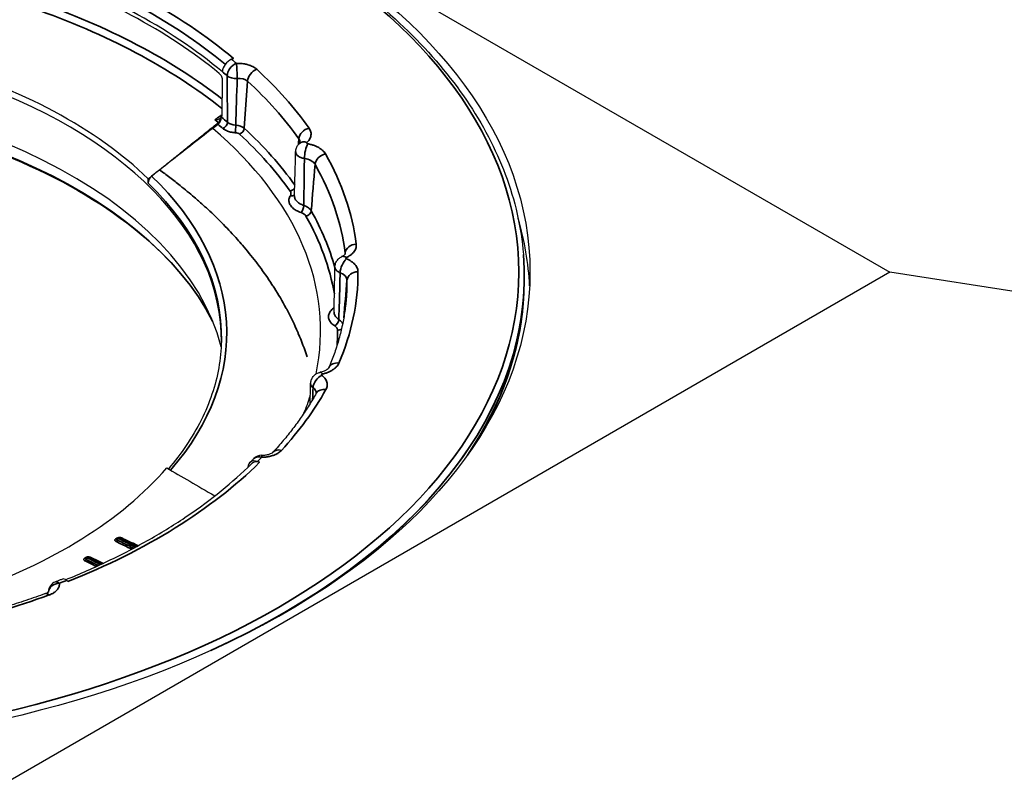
# Model space of a CAD drawing. Header units: millimetres. Extents: x -21336 to 21336, y -500 to 5820.
# Tile 14 of 26: x 3206 to 3251, y 1905 to 1940. Entities that reach past the tile are written whole.
import ezdxf

# ---------------------------------------------------------------- set-up
doc = ezdxf.new("R2010")
doc.units = ezdxf.units.MM
doc.header["$LTSCALE"] = 20
doc.layers.add('_Sichtbarkanten', color=7, linetype='Continuous', lineweight=25)
doc.layers.add('Sichtbar schmal (ISO)', color=7, linetype='Continuous', lineweight=35)

msp = doc.modelspace()

# ---------------------------------------------------------------- linework, layer by layer
at = {"layer": '_Sichtbarkanten'}
for p, q in [((3191.807, 1959.462), (3245.889, 1928.238)), ((3216.117, 1937.934), (3216.022, 1937.896)), ((3215.611, 1937.331), (3215.61, 1937.324)), ((3215.604, 1936.939), (3215.576, 1935.348)), ((3215.576, 1935.338), (3215.575, 1935.265)), ((3215.413, 1934.945), (3215.168, 1934.764)), ((3218.932, 1933.708), (3218.932, 1933.708)), ((3212.237, 1932.28), (3212.24, 1932.476)), ((3229.263, 1929.048), (3229.264, 1929.035)), ((3220.714, 1928.478), (3220.714, 1928.478)), ((3245.889, 1928.238), (3191.818, 1897.021)), ((3775.512, 1846.14), (3245.889, 1928.238)), ((3229.284, 1927.292), (3229.293, 1927.503)), ((3219.611, 1923.191), (3219.611, 1923.191)), ((3216.884, 1919.506), (3216.949, 1919.569)), ((3217.2, 1919.654), (3217.299, 1919.621)), ((3216.768, 1919.399), (3216.768, 1919.394)), ((3210.844, 1916.167), (3210.881, 1916.19)), ((3209.433, 1915.289), (3209.469, 1915.312)), ((3208.601, 1914.21), (3208.535, 1914.265))]:
    msp.add_line(p, q, dxfattribs=at)
for centre, start, end in [((3217.396, 1919.443), 89.8404, 135.4634), ((3208.211, 1913.729), 111.1828, 177.6559)]:
    msp.add_arc(centre, 0.5, start, end, dxfattribs=at)
msp.add_ellipse((3191.813, 1928.242), major_axis=(37.75, 0), ratio=0.57735, dxfattribs=at)
for centre, major_axis, ratio, start_param, end_param in [((3191.813, 1927.833), (28.923, 0), 0.57735, 0.604495, 1.040827), ((3191.813, 1927.65), (28.919, 0), 0.57735, 0.612859, 1.032462), ((3191.813, 1925.18), (-23.75, 0), 0.57735, 3.132886, 6.291892), ((3191.813, 1925.474), (23.756, 0), 0.57735, 0.535812, 1.109509), ((3216.022, 1937.488), (0.321, 0.384), 0.671805, 0.893765, 2.447108), ((3191.813, 1922.809), (-24.004, 0), 0.57735, 3.289846, 6.134932), ((3215.413, 1935.149), (0.113, 0.229), 0.500935, 3.914993, 5.467522), ((3215.415, 1935.222), (0.113, 0.229), 0.50092, 3.961729, 5.467893), ((3191.813, 1925.588), (28.25, 0), 0.57735, 6.162568, 6.880698), ((3219.443, 1933.716), (-0.341, 0.366), 0.693992, 6.283113, 6.28371), ((3212.401, 1932.399), (0.118, 0.23), 0.500066, 0.823242, 2.346779), ((3191.813, 1927.017), (37.75, 0), 0.57735, 0.028101, 0.168322), ((3191.813, 1928.038), (37.491, 0), 0.57735, 5.464798, 6.329263), ((3221.239, 1928.499), (-0.219, 0.449), 0.527098, 6.283111, 6.283513), ((3220.155, 1923.216), (-0.115, 0.487), 0.308598, 6.283138, 6.283354), ((3191.813, 1925.588), (28.25, 0), 0.57735, 6.051841, 6.101566), ((3217.2, 1919.246), (-0.351, 0.356), 0.704492, 5.333042, 6.886385), ((3217.299, 1919.212), (-0.351, 0.356), 0.704492, 5.333042, 6.281423), ((3191.813, 1925.474), (-23.756, 0), 0.57735, 2.106609, 2.680305), ((3210.897, 1916.082), (-0.0529, 0.0849), 0.59777, 0.000006, 0.000275), ((3209.486, 1915.204), (-0.0527, 0.085), 0.599158, 0.000015, 0.000287), ((3208.535, 1913.856), (-0.185, 0.464), 0.464053, 5.573258, 6.283185)]:
    msp.add_ellipse(centre, major_axis=major_axis, ratio=ratio, start_param=start_param, end_param=end_param, dxfattribs=at)
for points, knots in [([(3154.362, 1929.048), (3154.547, 1931.355), (3155.368, 1933.641), (3158.2, 1937.959), (3160.223, 1939.99), (3165.271, 1943.584), (3168.301, 1945.146), (3175.055, 1947.637), (3178.777, 1948.565), (3186.535, 1949.697), (3190.569, 1949.9), (3198.544, 1949.561), (3202.484, 1949.019), (3209.873, 1947.244), (3213.32, 1946.011), (3219.376, 1942.974), (3221.983, 1941.17), (3226.084, 1937.169), (3227.58, 1934.973), (3228.889, 1931.492), (3229.166, 1930.273), (3229.263, 1929.048)], [2.439534, 2.439534, 2.439534, 2.439534, 2.755431, 2.755431, 3.07473, 3.07473, 3.395781, 3.395781, 3.716839, 3.716839, 4.037714, 4.037714, 4.358544, 4.358544, 4.679492, 4.679492, 5.000621, 5.000621, 5.32124, 5.32124, 5.488972, 5.488972, 5.488972, 5.488972]), ([(3215.469, 1937.254), (3215.478, 1937.246), (3215.487, 1937.237), (3215.506, 1937.216), (3215.515, 1937.205), (3215.54, 1937.169), (3215.554, 1937.143), (3215.578, 1937.087), (3215.588, 1937.058), (3215.598, 1937.013), (3215.6, 1936.997), (3215.603, 1936.967), (3215.604, 1936.952), (3215.604, 1936.939)], [-0.07665019, -0.07665019, -0.07665019, -0.07665019, -0.06695301, -0.06695301, -0.0567521, -0.0567521, -0.03848474, -0.03848474, -0.02019094, -0.02019094, -0.00984488, -0.00984488, 0, 0, 0, 0]), ([(3168.462, 1926.019), (3169.132, 1927.331), (3170.145, 1928.592), (3172.879, 1930.984), (3174.646, 1932.097), (3178.703, 1933.948), (3180.991, 1934.687), (3185.859, 1935.715), (3188.438, 1936.003), (3193.626, 1936.099), (3196.234, 1935.906), (3201.211, 1935.059), (3203.579, 1934.405), (3207.834, 1932.705), (3209.72, 1931.659), (3212.823, 1929.288), (3214.038, 1927.964), (3214.968, 1926.388), (3215.07, 1926.204), (3215.164, 1926.019)], [2.680296, 2.680296, 2.680296, 2.680296, 2.976683, 2.976683, 3.29538, 3.29538, 3.613674, 3.613674, 3.932267, 3.932267, 4.251009, 4.251009, 4.56965, 4.56965, 4.887997, 4.887997, 5.206444, 5.206444, 5.248211, 5.248211, 5.248211, 5.248211]), ([(3215.267, 1935.153), (3215.268, 1935.153), (3215.268, 1935.153), (3215.314, 1935.153), (3215.358, 1935.158), (3215.435, 1935.181), (3215.468, 1935.195), (3215.52, 1935.231), (3215.54, 1935.25), (3215.561, 1935.283), (3215.566, 1935.294), (3215.573, 1935.316), (3215.575, 1935.327), (3215.576, 1935.338)], [-0.00038172, -0.00038172, -0.00038172, -0.00038172, 0, 0, 0.02682881, 0.02682881, 0.0497877, 0.0497877, 0.06914169, 0.06914169, 0.07810016, 0.07810016, 0.08649247, 0.08649247, 0.08649247, 0.08649247]), ([(3215.576, 1935.348), (3215.576, 1935.346), (3215.576, 1935.345), (3215.576, 1935.341), (3215.576, 1935.34), (3215.576, 1935.338)], [-0.002508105, -0.002508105, -0.002508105, -0.002508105, -0.001265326, -0.001265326, -0.000051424, -0.000051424, -0.000051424, -0.000051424]), ([(3218.932, 1933.708), (3218.934, 1933.765), (3218.945, 1933.822), (3218.984, 1933.928), (3219.012, 1933.978), (3219.063, 1934.043), (3219.082, 1934.063), (3219.102, 1934.082)], [0, 0, 0, 0, 0.03410909, 0.03410909, 0.06764886, 0.06764886, 0.08419528, 0.08419528, 0.08419528, 0.08419528]), ([(3219.102, 1934.083), (3219.12, 1934.1), (3219.129, 1934.112), (3219.134, 1934.12), (3219.134, 1934.121), (3219.134, 1934.121)], [0, 0, 0, 0, 0.04066453, 0.04066453, 0.05687968, 0.05687968, 0.05687968, 0.05687968]), ([(3220.714, 1928.478), (3220.715, 1928.535), (3220.726, 1928.592), (3220.764, 1928.698), (3220.792, 1928.748), (3220.861, 1928.837), (3220.904, 1928.876), (3220.972, 1928.923), (3220.996, 1928.937), (3221.02, 1928.948)], [0, 0, 0, 0, 0.0340685, 0.0340685, 0.0676202, 0.0676202, 0.1016243, 0.1016243, 0.1178548, 0.1178548, 0.1178548, 0.1178548]), ([(3221.02, 1928.949), (3221.066, 1928.971), (3221.103, 1928.994), (3221.155, 1929.035), (3221.171, 1929.053), (3221.185, 1929.07), (3221.186, 1929.074), (3221.186, 1929.074)], [0, 0, 0, 0, 0.042862, 0.042862, 0.0846283, 0.0846283, 0.1147592, 0.1147592, 0.1147592, 0.1147592]), ([(3221.225, 1927.021), (3221.207, 1926.812), (3221.182, 1926.603), (3221.119, 1926.185), (3221.08, 1925.977), (3220.988, 1925.56), (3220.936, 1925.353), (3220.817, 1924.938), (3220.75, 1924.731), (3220.604, 1924.318), (3220.524, 1924.113), (3220.437, 1923.908)], [5.5845156, 5.5845156, 5.5845156, 5.5845156, 5.6227576, 5.6227576, 5.6609996, 5.6609996, 5.6992416, 5.6992416, 5.7374836, 5.7374836, 5.7757151, 5.7757151, 5.7757151, 5.7757151]), ([(3215.563, 1925.11), (3215.555, 1924.707), (3215.515, 1924.305), (3215.372, 1923.504), (3215.27, 1923.105), (3215.003, 1922.313), (3214.838, 1921.919), (3214.448, 1921.142), (3214.222, 1920.757), (3213.725, 1920.021), (3213.457, 1919.669), (3213.163, 1919.324)], [5.5473926, 5.5473926, 5.5473926, 5.5473926, 5.6372998, 5.6372998, 5.7272071, 5.7272071, 5.8171143, 5.8171143, 5.9070215, 5.9070215, 5.9919255, 5.9919255, 5.9919255, 5.9919255]), ([(3220.041, 1923.703), (3220.112, 1923.72), (3220.178, 1923.742), (3220.287, 1923.789), (3220.333, 1923.815), (3220.395, 1923.86), (3220.415, 1923.879), (3220.434, 1923.902), (3220.437, 1923.908), (3220.437, 1923.908)], [0, 0, 0, 0, 0.047828, 0.047828, 0.0943336, 0.0943336, 0.1369533, 0.1369533, 0.1733153, 0.1733153, 0.1733153, 0.1733153]), ([(3219.611, 1923.191), (3219.613, 1923.247), (3219.623, 1923.304), (3219.662, 1923.41), (3219.69, 1923.46), (3219.759, 1923.548), (3219.801, 1923.588), (3219.896, 1923.652), (3219.95, 1923.677), (3220.017, 1923.697), (3220.029, 1923.7), (3220.041, 1923.703)], [0, 0, 0, 0, 0.0340426, 0.0340426, 0.0675875, 0.0675875, 0.1015721, 0.1015721, 0.1366362, 0.1366362, 0.1438258, 0.1438258, 0.1438258, 0.1438258]), ([(3219.868, 1922.752), (3219.765, 1922.569), (3219.657, 1922.387), (3219.43, 1922.025), (3219.31, 1921.845), (3219.061, 1921.487), (3218.931, 1921.309), (3218.659, 1920.956), (3218.518, 1920.78), (3218.225, 1920.432), (3218.073, 1920.259), (3217.916, 1920.087)], [5.8481672, 5.8481672, 5.8481672, 5.8481672, 5.8828471, 5.8828471, 5.917527, 5.917527, 5.9522069, 5.9522069, 5.9868868, 5.9868868, 6.0215668, 6.0215668, 6.0215668, 6.0215668]), ([(3217.397, 1919.943), (3217.458, 1919.942), (3217.519, 1919.947), (3217.631, 1919.963), (3217.685, 1919.976), (3217.775, 1920.004), (3217.813, 1920.02), (3217.87, 1920.05), (3217.89, 1920.064), (3217.909, 1920.08), (3217.914, 1920.085), (3217.916, 1920.087)], [0, 0, 0, 0, 0.0361352, 0.0361352, 0.0712623, 0.0712623, 0.1045096, 0.1045096, 0.1347634, 0.1347634, 0.1524354, 0.1524354, 0.1524354, 0.1524354]), ([(3208.492, 1914.296), (3209.158, 1914.564), (3209.805, 1914.848), (3211.078, 1915.456), (3211.702, 1915.782), (3212.899, 1916.462), (3213.47, 1916.817), (3214.557, 1917.553), (3215.072, 1917.934), (3216.041, 1918.72), (3216.495, 1919.124), (3216.917, 1919.537)], [6.0681877, 6.0681877, 6.0681877, 6.0681877, 6.1518482, 6.1518482, 6.2386773, 6.2386773, 6.3255064, 6.3255064, 6.4123354, 6.4123354, 6.4991645, 6.4991645, 6.4991645, 6.4991645]), ([(3217.04, 1919.793), (3217.027, 1919.78), (3217.014, 1919.768), (3216.989, 1919.742), (3216.977, 1919.729), (3216.951, 1919.704), (3216.938, 1919.691), (3216.913, 1919.666), (3216.9, 1919.653), (3216.875, 1919.628), (3216.862, 1919.615), (3216.849, 1919.602)], [6.05167255, 6.05167255, 6.05167255, 6.05167255, 6.05434187, 6.05434187, 6.05701119, 6.05701119, 6.05968051, 6.05968051, 6.06234983, 6.06234983, 6.06501915, 6.06501915, 6.06501915, 6.06501915]), ([(3213.086, 1919.369), (3213.414, 1919.177), (3214.104, 1918.774), (3214.866, 1918.329), (3215.266, 1918.096)], [0, 0, 0, 0, 0.3333333, 0.6622386, 0.6622386, 0.6622386, 0.6622386]), ([(3210.881, 1916.19), (3210.89, 1916.195), (3210.9, 1916.199), (3210.92, 1916.205), (3210.931, 1916.206), (3210.952, 1916.204), (3210.963, 1916.202), (3210.975, 1916.197), (3210.977, 1916.196), (3210.979, 1916.195)], [0.00000865, 0.00000865, 0.00000865, 0.00000865, 0.00633703, 0.00633703, 0.01271501, 0.01271501, 0.01920697, 0.01920697, 0.02047482, 0.02047482, 0.02047482, 0.02047482]), ([(3209.469, 1915.312), (3209.478, 1915.317), (3209.488, 1915.321), (3209.509, 1915.326), (3209.52, 1915.327), (3209.541, 1915.326), (3209.552, 1915.323), (3209.563, 1915.319), (3209.565, 1915.318), (3209.567, 1915.317)], [0.00000867, 0.00000867, 0.00000867, 0.00000867, 0.00633837, 0.00633837, 0.01271489, 0.01271489, 0.01920391, 0.01920391, 0.02028392, 0.02028392, 0.02028392, 0.02028392]), ([(3208.35, 1914.321), (3208.329, 1914.312), (3208.308, 1914.304), (3208.265, 1914.287), (3208.244, 1914.279), (3208.201, 1914.262), (3208.18, 1914.253), (3208.137, 1914.237), (3208.116, 1914.228), (3208.073, 1914.212), (3208.052, 1914.203), (3208.03, 1914.195)], [0.21816616, 0.21816616, 0.21816616, 0.21816616, 0.22083548, 0.22083548, 0.2235048, 0.2235048, 0.22617413, 0.22617413, 0.22884345, 0.22884345, 0.23151278, 0.23151278, 0.23151278, 0.23151278]), ([(3207.576, 1913.664), (3207.287, 1913.559), (3206.994, 1913.457), (3206.403, 1913.259), (3206.105, 1913.163), (3205.502, 1912.976), (3205.198, 1912.886), (3204.584, 1912.712), (3204.274, 1912.628), (3203.65, 1912.466), (3203.335, 1912.388), (3203.018, 1912.313)], [0.2616186, 0.2616186, 0.2616186, 0.2616186, 0.2962985, 0.2962985, 0.3309784, 0.3309784, 0.3656583, 0.3656583, 0.4003382, 0.4003382, 0.4350181, 0.4350181, 0.4350181, 0.4350181]), ([(3207.576, 1913.664), (3207.615, 1913.678), (3207.649, 1913.695), (3207.697, 1913.723), (3207.713, 1913.735), (3207.729, 1913.749), (3207.732, 1913.753), (3207.732, 1913.753)], [0, 0, 0, 0, 0.03213748, 0.03213748, 0.06168345, 0.06168345, 0.08468743, 0.08468743, 0.08468743, 0.08468743])]:
    msp.add_open_spline(points, degree=3, knots=knots, dxfattribs=at)
msp.add_rational_spline([(3212.24, 1932.476), (3213.682, 1933.63), (3215.422, 1935.024)], [1.21561557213, 1.13881668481, 1.05643602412], degree=2, dxfattribs=at)
for points in [[(3215.168, 1934.764), (3214.819, 1934.491), (3214.147, 1933.966), (3213.228, 1933.247), (3212.665, 1932.808), (3212.397, 1932.598)], [(3218.876, 1931.703), (3218.897, 1932.365), (3218.915, 1933.035), (3218.932, 1933.708)], [(3220.672, 1926.434), (3220.686, 1927.114), (3220.7, 1927.796), (3220.714, 1928.478)], [(3229.284, 1927.292), (3229.186, 1925.017), (3228.47, 1922.754), (3227.178, 1920.617)], [(3219.59, 1922.281), (3219.597, 1922.585), (3219.604, 1922.888), (3219.611, 1923.191)], [(3219.868, 1922.752), (3219.868, 1922.753), (3219.868, 1922.754), (3219.868, 1922.754)], [(3210.823, 1916.149), (3210.829, 1916.156), (3210.836, 1916.162), (3210.844, 1916.167)], [(3210.979, 1916.195), (3211.239, 1916.07), (3211.498, 1915.946), (3211.759, 1915.821)], [(3209.411, 1915.271), (3209.418, 1915.278), (3209.425, 1915.284), (3209.433, 1915.289)], [(3209.411, 1915.271), (3209.411, 1915.271), (3209.411, 1915.271), (3209.411, 1915.271)], [(3209.567, 1915.317), (3209.77, 1915.22), (3209.972, 1915.123), (3210.175, 1915.026)], [(3207.711, 1913.734), (3207.711, 1913.739), (3207.711, 1913.744), (3207.711, 1913.749)]]:
    msp.add_open_spline(points, degree=3, dxfattribs=at)
at = {"layer": 'Sichtbar schmal (ISO)'}
for p, q in [((3216.747, 1936.908), (3216.597, 1934.768)), ((3210.814, 1916.176), (3210.778, 1916.154)), ((3210.931, 1916.188), (3210.895, 1916.165)), ((3209.403, 1915.298), (3209.366, 1915.276)), ((3209.52, 1915.309), (3209.483, 1915.287))]:
    msp.add_line(p, q, dxfattribs=at)
msp.add_ellipse((3191.813, 1928.242), major_axis=(37.241, 0), ratio=0.57735, dxfattribs=at)
for centre, major_axis, ratio, start_param, end_param in [((3191.813, 1928.242), (-29.538, 0), 0.57735, 3.746087, 4.18242), ((3191.813, 1928.071), (-29.132, 0), 0.57735, 3.748842, 4.18242), ((3191.813, 1925.893), (29.627, 0), 0.57735, 0.639285, 1.028048), ((3191.813, 1925.689), (29.388, 0), 0.57735, 0.628731, 1.028048), ((3191.813, 1928.242), (29.423, 0), 0.57735, 0.591148, 0.604495), ((3191.813, 1927.841), (28.923, 0), 0.57735, 0.591148, 0.604495), ((3216.243, 1937.301), (-0.326, -0.379), 0.677938, 4.044907, 5.598252), ((3216.243, 1937.301), (0.023, -0.499), 0.064719, 0.987283, 2.524627), ((3217.169, 1937.033), (-0.338, -0.368), 0.691329, 4.067316, 5.568299), ((3191.813, 1928.242), (29.947, 0), 0.57735, 0.387643, 0.561042), ((3216.281, 1942.128), (-0.158, -13), 0.032709, 5.106008, 5.289439), ((3216.243, 1937.301), (-0.5, -0.001), 0.549724, 0.59043, 1.649155), ((3216.84, 1944.119), (-0.672, -15.465), 0.018102, 5.189616, 5.351267), ((3216.32, 1936.725), (0.502, 0.041), 0.603929, 0.508805, 1.596871), ((3191.813, 1927.862), (29.448, 0), 0.57735, 0.387643, 0.561042), ((3191.813, 1922.048), (24.343, 0), 0.57735, 0.286531, 2.855062), ((3191.813, 1925.661), (28.643, 0), 0.57735, 0.601918, 0.611373), ((3191.813, 1925.789), (-28.879, 0), 0.57735, 3.729808, 3.746087), ((3191.813, 1925.588), (-28.629, 0), 0.57735, 3.729808, 3.743381), ((3215.631, 1934.964), (-0.164, -0.189), 0.67927, 0.905445, 2.458788), ((3216.254, 1935.204), (-0.5, 0.003), 0.596105, 0.592412, 1.494591), ((3216.194, 1934.772), (-0.012, -0.25), 0.065511, 0.617003, 2.145021), ((3216.174, 1934.628), (-0.5, 0.018), 0.56144, 3.722731, 4.651392), ((3216.386, 1934.705), (-0.169, -0.184), 0.691375, 0.925805, 2.426788), ((3191.813, 1925.778), (29.27, 0), 0.57735, 0.389429, 0.560935), ((3219.538, 1934.369), (-0.408, -0.289), 0.755915, 4.22146, 5.722443), ((3216.174, 1934.424), (0.25, 0), 0.576748, 0.558835, 1.487309), ((3191.813, 1925.588), (29.02, 0), 0.57735, 0.387301, 0.560935), ((3219.637, 1937.196), (-0.996, -11.556), 0.027576, 4.969055, 4.991926), ((3218.378, 1934.095), (0.753, 0.044), 0.586956, 6.230477, 6.63504), ((3219.443, 1933.716), (-0.341, 0.366), 0.693992, 5.352727, 6.283113), ((3218.378, 1934.095), (0.753, 0.044), 0.586956, 6.207091, 6.207777), ((3219.481, 1933.656), (-0.092, -0.492), 0.251419, 3.78074, 5.308991), ((3219.093, 1932.969), (0.753, 0.043), 0.586314, 0.279677, 1.221156), ((3220.284, 1933.193), (-0.435, -0.246), 0.776271, 4.299209, 5.800192), ((3191.813, 1928.242), (29.947, 0), 0.57735, 0.073483, 0.315201), ((3219.829, 1936.896), (-0.847, -11.796), 0.022341, 1.051169, 1.247687), ((3191.813, 1927.862), (29.448, 0), 0.57735, 0.073483, 0.315201), ((3191.813, 1925.479), (23.994, 0), 0.57735, 5.818204, 6.822886), ((3191.813, 1925.279), (23.752, 0), 0.57735, 6.270842, 6.818986), ((3218.684, 1932.12), (-0.204, -0.144), 0.75602, 1.080215, 2.155809), ((3218.691, 1931.914), (0.212, -0.132), 0.76823, 5.159118, 6.075041), ((3219.175, 1931.152), (-0.079, -0.237), 0.407555, 0.684442, 2.210088), ((3219.4, 1930.992), (-0.218, -0.123), 0.776185, 1.157231, 2.658214), ((3191.813, 1925.588), (29.02, 0), 0.57735, 0.099659, 0.315543), ((3191.813, 1925.778), (29.27, 0), 0.57735, 0.158903, 0.315543), ((3221.679, 1929.103), (-0.496, -0.063), 0.814293, 4.608932, 6.109915), ((3191.813, 1928.051), (37.49, 0), 0.57735, 5.381868, 6.329263), ((3221.243, 1928.434), (-0.193, -0.461), 0.479165, 3.859461, 5.387712), ((3221.239, 1928.499), (-0.219, 0.449), 0.527098, 5.536254, 6.283111), ((3221.519, 1931.935), (-0.996, -11.374), 0.008169, 4.978979, 4.978996), ((3221.519, 1931.935), (-0.996, -11.374), 0.008169, 4.964087, 4.968569), ((3220.429, 1929.05), (0.754, 0.043), 0.574549, 6.228701, 6.323447), ((3191.837, 1925.78), (29.245, 0), 0.57735, 0.15649, 0.156491), ((3191.813, 1928.242), (29.947, 0), 0.57735, 6.042509, 6.284227), ((3220.507, 1927.85), (0.754, 0.043), 0.574033, 6.251472, 7.192952), ((3221.76, 1927.851), (-0.5, -0.001), 0.816496, 4.710916, 6.211899), ((3221.54, 1931.616), (-0.982, -11.629), 0.003235, 1.084512, 1.243993), ((3191.813, 1927.862), (29.448, 0), 0.57735, 6.233719, 6.284227), ((3191.813, 1927.826), (37.482, 0), 0.57735, 5.910718, 6.25849), ((3220.652, 1926.819), (-0.149, 0.201), 0.645167, 2.284943, 2.405169), ((3191.813, 1924.282), (28.875, 0), 0.57735, 0.126575, 0.126583), ((3220.704, 1926.008), (-0.135, -0.211), 0.606239, 0.812442, 2.338088), ((3191.813, 1925.588), (29.02, 0), 0.57735, 6.243562, 6.284569), ((3220.833, 1925.815), (-0.25, -0.001), 0.816496, 1.568839, 2.371189), ((3220.897, 1923.712), (-0.46, 0.196), 0.792963, 5.037517, 6.282722), ((3220.125, 1923.154), (-0.311, -0.392), 0.660002, 4.018095, 5.546346), ((3220.155, 1923.216), (-0.115, 0.487), 0.308598, 5.630938, 6.283138), ((3191.813, 1928.242), (29.947, 0), 0.57735, 5.796668, 5.970068), ((3219.112, 1922.73), (0.753, 0.038), 0.563082, 6.235091, 6.884463), ((3220.304, 1922.508), (-0.436, 0.245), 0.776797, 5.123216, 6.283185), ((3217.396, 1919.443), (-0.356, 0.351), 0.709937, 5.322138, 6.283185), ((3217.396, 1919.443), (0.001, 0.5), 0.003938, 6.283184, 6.898669), ((3218.285, 1919.75), (-0.369, 0.338), 0.721756, 5.296608, 6.283172), ((3191.813, 1928.242), (29.538, 0), 0.57735, 5.316884, 5.753216), ((3191.813, 1928.071), (29.132, 0), 0.57735, 5.751029, 5.753216), ((3191.813, 1928.242), (-29.423, 0), 0.57735, 2.611623, 2.62497), ((3210.774, 1916.237), (0.0529, -0.0848), 0.597043, 5.52449, 6.225886), ((3210.782, 1916.11), (0.0442, 0.0897), 0.587055, 3.891398, 4.837829), ((3210.811, 1916.26), (0.0529, -0.0848), 0.59715, 5.52429, 6.017458), ((3210.897, 1916.081), (-0.0463, -0.0886), 0.585071, 3.904628, 4.851606), ((3210.897, 1916.082), (-0.0529, 0.0849), 0.59777, 5.508978, 6.283192), ((3210.811, 1916.26), (0.0529, -0.0848), 0.59715, 6.038172, 6.038937), ((3210.811, 1916.26), (0.0529, -0.0848), 0.59715, 6.178671, 6.180895), ((3210.934, 1916.105), (-0.0529, 0.0848), 0.597741, 5.508932, 6.283185), ((3210.936, 1916.105), (0.0432, 0.0902), 0.561084, 6.282503, 7.026369), ((3211.041, 1916.272), (-0.0429, -0.0903), 0.576502, 0.282976, 0.741967), ((3209.363, 1915.359), (0.0527, -0.085), 0.599705, 5.526136, 6.22687), ((3209.371, 1915.233), (0.0442, 0.0897), 0.587058, 3.887534, 4.83374), ((3209.399, 1915.382), (0.0527, -0.085), 0.599815, 5.52594, 6.015357), ((3209.486, 1915.203), (-0.0463, -0.0886), 0.585138, 3.902057, 4.847528), ((3209.486, 1915.204), (-0.0527, 0.085), 0.599158, 5.510405, 6.2832), ((3209.399, 1915.382), (0.0527, -0.085), 0.599815, 6.030245, 6.030837), ((3209.399, 1915.382), (0.0527, -0.085), 0.599815, 6.193277, 6.195331), ((3209.522, 1915.227), (-0.0527, 0.085), 0.599138, 5.510356, 6.283185), ((3209.524, 1915.227), (0.0432, 0.0902), 0.561094, 6.28252, 7.023862), ((3209.63, 1915.393), (-0.0429, -0.0903), 0.576502, 0.288655, 0.738109), ((3208.211, 1913.729), (-0.495, -0.068), 0.813928, 4.600758, 6.097336), ((3208.211, 1913.729), (-0.181, 0.466), 0.455045, 5.577747, 6.283187), ((3191.813, 1928.242), (-29.423, 0), 0.57735, 2.161944, 2.175291), ((3207.747, 1913.194), (-0.171, 0.47), 0.434432, 5.587387, 6.283189), ((3208.211, 1913.729), (-0.5, 0.02), 0.575856, 0.000001, 0.051957), ((3191.813, 1928.242), (-29.947, 0), 0.57735, 1.958439, 2.131838)]:
    msp.add_ellipse(centre, major_axis=major_axis, ratio=ratio, start_param=start_param, end_param=end_param, dxfattribs=at)
for points, knots in [([(3216.243, 1937.709), (3216.269, 1937.71), (3216.294, 1937.711), (3216.32, 1937.711), (3216.34, 1937.711), (3216.359, 1937.711), (3216.379, 1937.71), (3216.407, 1937.709), (3216.435, 1937.707), (3216.464, 1937.705), (3216.48, 1937.704), (3216.497, 1937.702), (3216.513, 1937.7), (3216.544, 1937.697), (3216.574, 1937.693), (3216.604, 1937.687), (3216.617, 1937.685), (3216.631, 1937.683), (3216.644, 1937.68), (3216.676, 1937.674), (3216.708, 1937.667), (3216.739, 1937.658), (3216.749, 1937.656), (3216.759, 1937.653), (3216.769, 1937.65), (3216.802, 1937.641), (3216.834, 1937.63), (3216.865, 1937.619), (3216.872, 1937.616), (3216.879, 1937.613), (3216.886, 1937.611), (3216.919, 1937.598), (3216.95, 1937.584), (3216.981, 1937.568), (3216.985, 1937.566), (3216.989, 1937.564), (3216.993, 1937.562), (3217.025, 1937.545), (3217.055, 1937.527), (3217.083, 1937.509), (3217.085, 1937.507), (3217.087, 1937.506), (3217.088, 1937.505), (3217.118, 1937.485), (3217.145, 1937.463), (3217.169, 1937.441)], [0.0000004, 0.0000004, 0.0000004, 0.0000004, 0.0709999, 0.0709999, 0.0709999, 0.125, 0.125, 0.125, 0.2038322, 0.2038322, 0.2038322, 0.25, 0.25, 0.25, 0.336501, 0.336501, 0.336501, 0.375, 0.375, 0.375, 0.4692399, 0.4692399, 0.4692399, 0.5, 0.5, 0.5, 0.6019237, 0.6019237, 0.6019237, 0.625, 0.625, 0.625, 0.7346325, 0.7346325, 0.7346325, 0.75, 0.75, 0.75, 0.8673233, 0.8673233, 0.8673233, 0.875, 0.875, 0.875, 1, 1, 1, 1]), ([(3215.267, 1935.153), (3215.323, 1935.192), (3215.426, 1935.263), (3215.529, 1935.336), (3215.576, 1935.369)], [0, 0, 0, 0, 0.3333333, 0.6093192, 0.6093192, 0.6093192, 0.6093192]), ([(3219.443, 1934.125), (3219.441, 1934.123), (3219.439, 1934.121), (3219.438, 1934.119), (3219.436, 1934.117), (3219.435, 1934.114), (3219.434, 1934.112), (3219.433, 1934.11), (3219.433, 1934.108), (3219.432, 1934.105), (3219.432, 1934.103), (3219.432, 1934.101), (3219.433, 1934.099), (3219.433, 1934.096), (3219.434, 1934.094), (3219.435, 1934.092), (3219.436, 1934.09), (3219.437, 1934.088), (3219.439, 1934.086), (3219.44, 1934.084), (3219.442, 1934.082), (3219.445, 1934.08), (3219.447, 1934.078), (3219.449, 1934.076), (3219.452, 1934.075), (3219.454, 1934.073), (3219.457, 1934.072), (3219.46, 1934.07), (3219.464, 1934.069), (3219.467, 1934.068), (3219.47, 1934.067), (3219.474, 1934.066), (3219.477, 1934.065), (3219.481, 1934.064)], [0, 0, 0, 0, 0.0909091, 0.0909091, 0.0909091, 0.1818182, 0.1818182, 0.1818182, 0.2727273, 0.2727273, 0.2727273, 0.3636364, 0.3636364, 0.3636364, 0.4545455, 0.4545455, 0.4545455, 0.5454545, 0.5454545, 0.5454545, 0.6363636, 0.6363636, 0.6363636, 0.7272727, 0.7272727, 0.7272727, 0.8181818, 0.8181818, 0.8181818, 0.9090909, 0.9090909, 0.9090909, 0.9999027, 0.9999027, 0.9999027, 0.9999027]), ([(3218.932, 1933.708), (3218.932, 1933.695), (3218.934, 1933.663), (3218.95, 1933.614), (3218.982, 1933.563), (3219.029, 1933.517), (3219.087, 1933.476), (3219.158, 1933.442), (3219.238, 1933.415), (3219.297, 1933.403), (3219.327, 1933.399)], [0.2986291, 0.2986291, 0.2986291, 0.2986291, 0.3636364, 0.4545455, 0.5454545, 0.6363636, 0.7272727, 0.8181818, 0.9090909, 0.9999825, 0.9999825, 0.9999825, 0.9999825]), ([(3219.299, 1931.268), (3219.306, 1931.604), (3219.316, 1932.296), (3219.324, 1933.025), (3219.327, 1933.399)], [0, 0, 0, 0, 0.5, 0.9999981, 0.9999981, 0.9999981, 0.9999981]), ([(3212.759, 1932.881), (3212.915, 1932.767), (3213.069, 1932.653), (3213.222, 1932.537), (3213.381, 1932.416), (3213.538, 1932.293), (3213.693, 1932.169), (3213.912, 1931.994), (3214.126, 1931.817), (3214.335, 1931.638), (3214.464, 1931.526), (3214.591, 1931.414), (3214.717, 1931.301), (3214.937, 1931.103), (3215.151, 1930.903), (3215.358, 1930.7), (3215.46, 1930.6), (3215.56, 1930.5), (3215.659, 1930.399), (3215.877, 1930.178), (3216.087, 1929.953), (3216.289, 1929.726), (3216.366, 1929.64), (3216.442, 1929.553), (3216.517, 1929.467), (3216.728, 1929.221), (3216.93, 1928.972), (3217.124, 1928.721), (3217.179, 1928.649), (3217.233, 1928.578), (3217.286, 1928.506), (3217.487, 1928.236), (3217.678, 1927.963), (3217.858, 1927.687), (3217.894, 1927.631), (3217.93, 1927.575), (3217.966, 1927.519), (3218.153, 1927.224), (3218.329, 1926.926), (3218.493, 1926.622), (3218.514, 1926.584), (3218.535, 1926.545), (3218.555, 1926.506), (3218.726, 1926.183), (3218.884, 1925.854), (3219.026, 1925.525), (3219.035, 1925.504), (3219.044, 1925.483), (3219.053, 1925.462), (3219.202, 1925.112), (3219.334, 1924.762), (3219.448, 1924.41)], [0.7233517, 0.7233517, 0.7233517, 0.7233517, 0.7363612, 0.7363612, 0.7363612, 0.75, 0.75, 0.75, 0.7692924, 0.7692924, 0.7692924, 0.78125, 0.78125, 0.78125, 0.8022236, 0.8022236, 0.8022236, 0.8125, 0.8125, 0.8125, 0.835155, 0.835155, 0.835155, 0.84375, 0.84375, 0.84375, 0.8680864, 0.8680864, 0.8680864, 0.875, 0.875, 0.875, 0.9010103, 0.9010103, 0.9010103, 0.90625, 0.90625, 0.90625, 0.9339503, 0.9339503, 0.9339503, 0.9375, 0.9375, 0.9375, 0.966884, 0.966884, 0.966884, 0.96875, 0.96875, 0.96875, 1, 1, 1, 1]), ([(3219.175, 1930.948), (3219.134, 1930.962), (3219.095, 1930.977), (3219.058, 1930.993), (3219.021, 1931.009), (3218.987, 1931.026), (3218.954, 1931.044), (3218.922, 1931.063), (3218.891, 1931.082), (3218.863, 1931.103), (3218.834, 1931.124), (3218.808, 1931.145), (3218.785, 1931.168), (3218.761, 1931.19), (3218.74, 1931.214), (3218.721, 1931.238), (3218.703, 1931.262), (3218.687, 1931.286), (3218.673, 1931.311), (3218.66, 1931.337), (3218.649, 1931.362), (3218.642, 1931.388), (3218.634, 1931.414), (3218.629, 1931.44), (3218.627, 1931.466), (3218.625, 1931.493), (3218.626, 1931.52), (3218.63, 1931.547), (3218.633, 1931.574), (3218.641, 1931.602), (3218.651, 1931.629), (3218.661, 1931.656), (3218.674, 1931.683), (3218.691, 1931.71)], [0, 0, 0, 0, 0.090909, 0.090909, 0.090909, 0.181818, 0.181818, 0.181818, 0.272727, 0.272727, 0.272727, 0.363636, 0.363636, 0.363636, 0.454545, 0.454545, 0.454545, 0.545455, 0.545455, 0.545455, 0.636364, 0.636364, 0.636364, 0.727273, 0.727273, 0.727273, 0.818182, 0.818182, 0.818182, 0.909091, 0.909091, 0.909091, 1, 1, 1, 1]), ([(3218.691, 1931.71), (3218.699, 1931.723), (3218.706, 1931.737), (3218.711, 1931.75), (3218.715, 1931.763), (3218.718, 1931.777), (3218.72, 1931.79), (3218.721, 1931.804), (3218.721, 1931.817), (3218.719, 1931.831), (3218.717, 1931.845), (3218.713, 1931.86), (3218.707, 1931.874), (3218.701, 1931.888), (3218.694, 1931.902), (3218.684, 1931.916)], [0.0004909, 0.0004909, 0.0004909, 0.0004909, 0.2, 0.2, 0.2, 0.4, 0.4, 0.4, 0.6, 0.6, 0.6, 0.8, 0.8, 0.8, 1, 1, 1, 1]), ([(3219.299, 1931.268), (3219.268, 1931.279), (3219.237, 1931.291), (3219.209, 1931.304), (3219.181, 1931.317), (3219.154, 1931.331), (3219.129, 1931.346), (3219.104, 1931.36), (3219.08, 1931.376), (3219.058, 1931.392), (3219.036, 1931.408), (3219.016, 1931.425), (3218.998, 1931.443), (3218.98, 1931.46), (3218.964, 1931.479), (3218.949, 1931.497), (3218.935, 1931.516), (3218.923, 1931.535), (3218.912, 1931.554), (3218.902, 1931.573), (3218.894, 1931.593), (3218.888, 1931.613), (3218.882, 1931.633), (3218.878, 1931.652), (3218.877, 1931.672), (3218.876, 1931.682), (3218.876, 1931.693), (3218.876, 1931.703)], [0.0000008, 0.0000008, 0.0000008, 0.0000008, 0.0909091, 0.0909091, 0.0909091, 0.1818182, 0.1818182, 0.1818182, 0.2727273, 0.2727273, 0.2727273, 0.3636364, 0.3636364, 0.3636364, 0.4545455, 0.4545455, 0.4545455, 0.5454545, 0.5454545, 0.5454545, 0.6363636, 0.6363636, 0.6363636, 0.7272727, 0.7272727, 0.7272727, 0.7730133, 0.7730133, 0.7730133, 0.7730133]), ([(3219.637, 1931.022), (3219.626, 1931.042), (3219.613, 1931.061), (3219.597, 1931.08), (3219.581, 1931.098), (3219.564, 1931.116), (3219.544, 1931.133), (3219.524, 1931.15), (3219.502, 1931.167), (3219.477, 1931.183), (3219.452, 1931.199), (3219.424, 1931.214), (3219.395, 1931.229), (3219.365, 1931.243), (3219.333, 1931.256), (3219.299, 1931.268)], [0, 0, 0, 0, 0.2, 0.2, 0.2, 0.4, 0.4, 0.4, 0.6, 0.6, 0.6, 0.8, 0.8, 0.8, 1, 1, 1, 1]), ([(3219.4, 1930.788), (3219.393, 1930.801), (3219.384, 1930.814), (3219.373, 1930.826), (3219.363, 1930.838), (3219.351, 1930.849), (3219.338, 1930.861), (3219.325, 1930.872), (3219.31, 1930.883), (3219.293, 1930.893), (3219.277, 1930.904), (3219.258, 1930.914), (3219.238, 1930.923), (3219.219, 1930.932), (3219.197, 1930.94), (3219.175, 1930.948)], [0, 0, 0, 0, 0.2, 0.2, 0.2, 0.4, 0.4, 0.4, 0.6, 0.6, 0.6, 0.8, 0.8, 0.8, 1, 1, 1, 1]), ([(3221.239, 1928.907), (3221.236, 1928.906), (3221.234, 1928.904), (3221.231, 1928.902), (3221.229, 1928.901), (3221.226, 1928.899), (3221.224, 1928.897), (3221.222, 1928.895), (3221.221, 1928.893), (3221.219, 1928.891), (3221.218, 1928.889), (3221.217, 1928.887), (3221.216, 1928.884), (3221.215, 1928.882), (3221.214, 1928.88), (3221.214, 1928.878), (3221.214, 1928.875), (3221.214, 1928.873), (3221.215, 1928.871), (3221.215, 1928.869), (3221.216, 1928.867), (3221.217, 1928.864), (3221.218, 1928.862), (3221.219, 1928.86), (3221.221, 1928.858), (3221.223, 1928.856), (3221.225, 1928.854), (3221.227, 1928.852), (3221.229, 1928.85), (3221.232, 1928.849), (3221.234, 1928.847), (3221.237, 1928.846), (3221.24, 1928.844), (3221.243, 1928.843)], [0, 0, 0, 0, 0.0909091, 0.0909091, 0.0909091, 0.1818182, 0.1818182, 0.1818182, 0.2727273, 0.2727273, 0.2727273, 0.3636364, 0.3636364, 0.3636364, 0.4545455, 0.4545455, 0.4545455, 0.5454545, 0.5454545, 0.5454545, 0.6363636, 0.6363636, 0.6363636, 0.7272727, 0.7272727, 0.7272727, 0.8181818, 0.8181818, 0.8181818, 0.9090909, 0.9090909, 0.9090909, 0.9998145, 0.9998145, 0.9998145, 0.9998145]), ([(3220.714, 1928.478), (3220.714, 1928.464), (3220.717, 1928.432), (3220.734, 1928.383), (3220.768, 1928.334), (3220.815, 1928.289), (3220.876, 1928.25), (3220.924, 1928.228), (3220.95, 1928.218)], [0.4741584, 0.4741584, 0.4741584, 0.4741584, 0.5454545, 0.6363636, 0.7272727, 0.8181818, 0.9090909, 0.999961, 0.999961, 0.999961, 0.999961]), ([(3220.89, 1926.096), (3220.901, 1926.43), (3220.922, 1927.119), (3220.941, 1927.845), (3220.95, 1928.218)], [0, 0, 0, 0, 0.5, 0.9999981, 0.9999981, 0.9999981, 0.9999981]), ([(3220.704, 1925.804), (3220.672, 1925.824), (3220.644, 1925.846), (3220.617, 1925.867), (3220.591, 1925.889), (3220.568, 1925.912), (3220.546, 1925.935), (3220.525, 1925.958), (3220.507, 1925.982), (3220.491, 1926.007), (3220.475, 1926.032), (3220.461, 1926.057), (3220.451, 1926.083), (3220.441, 1926.108), (3220.433, 1926.134), (3220.428, 1926.16), (3220.423, 1926.186), (3220.421, 1926.213), (3220.422, 1926.239), (3220.423, 1926.265), (3220.427, 1926.292), (3220.433, 1926.318), (3220.44, 1926.344), (3220.449, 1926.369), (3220.461, 1926.395), (3220.473, 1926.42), (3220.488, 1926.446), (3220.507, 1926.471), (3220.525, 1926.496), (3220.546, 1926.521), (3220.571, 1926.545), (3220.595, 1926.569), (3220.622, 1926.592), (3220.652, 1926.615)], [0, 0, 0, 0, 0.090909, 0.090909, 0.090909, 0.181818, 0.181818, 0.181818, 0.272727, 0.272727, 0.272727, 0.363636, 0.363636, 0.363636, 0.454545, 0.454545, 0.454545, 0.545455, 0.545455, 0.545455, 0.636364, 0.636364, 0.636364, 0.727273, 0.727273, 0.727273, 0.818182, 0.818182, 0.818182, 0.909091, 0.909091, 0.909091, 1, 1, 1, 1]), ([(3220.89, 1926.096), (3220.865, 1926.112), (3220.843, 1926.129), (3220.823, 1926.146), (3220.802, 1926.164), (3220.784, 1926.182), (3220.768, 1926.2), (3220.752, 1926.218), (3220.737, 1926.238), (3220.725, 1926.257), (3220.712, 1926.276), (3220.702, 1926.296), (3220.694, 1926.316), (3220.686, 1926.336), (3220.68, 1926.356), (3220.677, 1926.376), (3220.673, 1926.395), (3220.671, 1926.415), (3220.672, 1926.434)], [0.0000008, 0.0000008, 0.0000008, 0.0000008, 0.0909091, 0.0909091, 0.0909091, 0.1818182, 0.1818182, 0.1818182, 0.2727273, 0.2727273, 0.2727273, 0.3636364, 0.3636364, 0.3636364, 0.4545455, 0.4545455, 0.4545455, 0.5411063, 0.5411063, 0.5411063, 0.5411063]), ([(3220.833, 1925.611), (3220.833, 1925.625), (3220.831, 1925.639), (3220.828, 1925.652), (3220.824, 1925.666), (3220.82, 1925.679), (3220.813, 1925.692), (3220.806, 1925.705), (3220.798, 1925.718), (3220.788, 1925.731), (3220.778, 1925.744), (3220.765, 1925.756), (3220.751, 1925.769), (3220.738, 1925.781), (3220.722, 1925.793), (3220.704, 1925.804)], [0, 0, 0, 0, 0.2, 0.2, 0.2, 0.4, 0.4, 0.4, 0.6, 0.6, 0.6, 0.8, 0.8, 0.8, 1, 1, 1, 1]), ([(3221.062, 1925.901), (3221.059, 1925.909), (3221.056, 1925.916), (3221.052, 1925.923), (3221.042, 1925.943), (3221.03, 1925.963), (3221.015, 1925.983), (3220.999, 1926.003), (3220.981, 1926.022), (3220.96, 1926.041), (3220.939, 1926.06), (3220.916, 1926.078), (3220.89, 1926.096)], [0.3258786, 0.3258786, 0.3258786, 0.3258786, 0.4, 0.4, 0.4, 0.6, 0.6, 0.6, 0.8, 0.8, 0.8, 1, 1, 1, 1]), ([(3220.155, 1923.625), (3220.152, 1923.624), (3220.148, 1923.623), (3220.145, 1923.622), (3220.142, 1923.62), (3220.139, 1923.619), (3220.136, 1923.618), (3220.133, 1923.616), (3220.13, 1923.614), (3220.127, 1923.613), (3220.125, 1923.611), (3220.123, 1923.609), (3220.121, 1923.607), (3220.119, 1923.605), (3220.117, 1923.603), (3220.116, 1923.601), (3220.114, 1923.599), (3220.113, 1923.597), (3220.112, 1923.595), (3220.112, 1923.592), (3220.111, 1923.59), (3220.111, 1923.588), (3220.111, 1923.586), (3220.111, 1923.583), (3220.112, 1923.581), (3220.112, 1923.579), (3220.113, 1923.577), (3220.114, 1923.575), (3220.115, 1923.573), (3220.117, 1923.57), (3220.119, 1923.568), (3220.12, 1923.566), (3220.122, 1923.564), (3220.125, 1923.563)], [0, 0, 0, 0, 0.0909091, 0.0909091, 0.0909091, 0.1818182, 0.1818182, 0.1818182, 0.2727273, 0.2727273, 0.2727273, 0.3636364, 0.3636364, 0.3636364, 0.4545455, 0.4545455, 0.4545455, 0.5454545, 0.5454545, 0.5454545, 0.6363636, 0.6363636, 0.6363636, 0.7272727, 0.7272727, 0.7272727, 0.8181818, 0.8181818, 0.8181818, 0.9090909, 0.9090909, 0.9090909, 0.9997443, 0.9997443, 0.9997443, 0.9997443]), ([(3219.611, 1923.191), (3219.611, 1923.175), (3219.614, 1923.142), (3219.634, 1923.093), (3219.669, 1923.045), (3219.702, 1923.016), (3219.721, 1923.002)], [0.647073, 0.647073, 0.647073, 0.647073, 0.7272727, 0.8181818, 0.9090909, 0.999927, 0.999927, 0.999927, 0.999927]), ([(3218.285, 1920.158), (3218.264, 1920.135), (3218.24, 1920.112), (3218.213, 1920.091), (3218.212, 1920.09), (3218.21, 1920.089), (3218.209, 1920.088), (3218.184, 1920.068), (3218.156, 1920.049), (3218.127, 1920.031), (3218.123, 1920.029), (3218.12, 1920.026), (3218.116, 1920.024), (3218.088, 1920.008), (3218.058, 1919.992), (3218.027, 1919.977), (3218.02, 1919.975), (3218.014, 1919.972), (3218.008, 1919.969), (3217.978, 1919.956), (3217.947, 1919.944), (3217.915, 1919.933), (3217.906, 1919.93), (3217.897, 1919.927), (3217.888, 1919.924), (3217.857, 1919.914), (3217.826, 1919.905), (3217.794, 1919.897), (3217.782, 1919.894), (3217.77, 1919.891), (3217.758, 1919.889), (3217.727, 1919.882), (3217.697, 1919.876), (3217.666, 1919.871), (3217.651, 1919.869), (3217.635, 1919.867), (3217.62, 1919.865), (3217.591, 1919.861), (3217.562, 1919.858), (3217.532, 1919.856), (3217.514, 1919.854), (3217.496, 1919.853), (3217.477, 1919.852), (3217.45, 1919.851), (3217.423, 1919.851), (3217.396, 1919.851)], [0, 0, 0, 0, 0.125, 0.125, 0.125, 0.132216, 0.132216, 0.132216, 0.25, 0.25, 0.25, 0.264405, 0.264405, 0.264405, 0.375, 0.375, 0.375, 0.396649, 0.396649, 0.396649, 0.5, 0.5, 0.5, 0.528876, 0.528876, 0.528876, 0.625, 0.625, 0.625, 0.66112, 0.66112, 0.66112, 0.75, 0.75, 0.75, 0.793293, 0.793293, 0.793293, 0.875, 0.875, 0.875, 0.925706, 0.925706, 0.925706, 1, 1, 1, 1]), ([(3210.778, 1916.154), (3210.77, 1916.149), (3210.764, 1916.144), (3210.758, 1916.139), (3210.753, 1916.134), (3210.748, 1916.128), (3210.745, 1916.123), (3210.741, 1916.117), (3210.738, 1916.112), (3210.736, 1916.106), (3210.735, 1916.1), (3210.734, 1916.095), (3210.734, 1916.089), (3210.734, 1916.083), (3210.736, 1916.077), (3210.738, 1916.072), (3210.74, 1916.066), (3210.743, 1916.061), (3210.748, 1916.055), (3210.752, 1916.05), (3210.757, 1916.045), (3210.764, 1916.04), (3210.77, 1916.035), (3210.777, 1916.031), (3210.785, 1916.027)], [0, 0, 0, 0, 0.125, 0.125, 0.125, 0.25, 0.25, 0.25, 0.375, 0.375, 0.375, 0.5, 0.5, 0.5, 0.625, 0.625, 0.625, 0.75, 0.75, 0.75, 0.875, 0.875, 0.875, 1, 1, 1, 1]), ([(3210.785, 1916.027), (3210.972, 1915.935), (3211.15, 1915.847), (3211.321, 1915.762), (3211.379, 1915.734), (3211.435, 1915.706), (3211.491, 1915.679)], [0, 0, 0, 0, 0.125, 0.125, 0.125, 0.1671086, 0.1671086, 0.1671086, 0.1671086]), ([(3211.044, 1916.188), (3211.035, 1916.193), (3211.025, 1916.197), (3211.015, 1916.199), (3211.004, 1916.202), (3210.993, 1916.205), (3210.982, 1916.206), (3210.97, 1916.208), (3210.958, 1916.209), (3210.946, 1916.209), (3210.934, 1916.209), (3210.923, 1916.208), (3210.911, 1916.207), (3210.899, 1916.206), (3210.887, 1916.204), (3210.876, 1916.201), (3210.865, 1916.198), (3210.854, 1916.195), (3210.843, 1916.191), (3210.833, 1916.187), (3210.823, 1916.182), (3210.814, 1916.176)], [0, 0, 0, 0, 0.142857, 0.142857, 0.142857, 0.285714, 0.285714, 0.285714, 0.428571, 0.428571, 0.428571, 0.571429, 0.571429, 0.571429, 0.714286, 0.714286, 0.714286, 0.857143, 0.857143, 0.857143, 1, 1, 1, 1]), ([(3210.823, 1916.149), (3210.821, 1916.147), (3210.82, 1916.146), (3210.819, 1916.144), (3210.817, 1916.141), (3210.816, 1916.138), (3210.815, 1916.136), (3210.814, 1916.133), (3210.814, 1916.13), (3210.814, 1916.127), (3210.814, 1916.124), (3210.814, 1916.121), (3210.816, 1916.118), (3210.817, 1916.115), (3210.818, 1916.113), (3210.821, 1916.11), (3210.823, 1916.107), (3210.825, 1916.105), (3210.829, 1916.102), (3210.832, 1916.1), (3210.836, 1916.097), (3210.84, 1916.095)], [0.1757465, 0.1757465, 0.1757465, 0.1757465, 0.25, 0.25, 0.25, 0.375, 0.375, 0.375, 0.5, 0.5, 0.5, 0.625, 0.625, 0.625, 0.75, 0.75, 0.75, 0.875, 0.875, 0.875, 1, 1, 1, 1]), ([(3210.84, 1916.095), (3211.025, 1916.001), (3211.203, 1915.911), (3211.372, 1915.825), (3211.441, 1915.79), (3211.508, 1915.756), (3211.574, 1915.722)], [0, 0, 0, 0, 0.125, 0.125, 0.125, 0.17526, 0.17526, 0.17526, 0.17526]), ([(3211.786, 1915.836), (3211.711, 1915.872), (3211.634, 1915.909), (3211.556, 1915.946), (3211.392, 1916.023), (3211.222, 1916.104), (3211.044, 1916.188)], [0.8148907, 0.8148907, 0.8148907, 0.8148907, 0.875, 0.875, 0.875, 1, 1, 1, 1]), ([(3209.366, 1915.276), (3209.358, 1915.27), (3209.35, 1915.265), (3209.344, 1915.259), (3209.338, 1915.253), (3209.334, 1915.247), (3209.33, 1915.24), (3209.327, 1915.234), (3209.324, 1915.228), (3209.323, 1915.221), (3209.322, 1915.214), (3209.322, 1915.208), (3209.324, 1915.201), (3209.326, 1915.195), (3209.328, 1915.189), (3209.333, 1915.182), (3209.337, 1915.176), (3209.342, 1915.17), (3209.349, 1915.165), (3209.356, 1915.159), (3209.364, 1915.154), (3209.374, 1915.149)], [0, 0, 0, 0, 0.142857, 0.142857, 0.142857, 0.285714, 0.285714, 0.285714, 0.428571, 0.428571, 0.428571, 0.571429, 0.571429, 0.571429, 0.714286, 0.714286, 0.714286, 0.857143, 0.857143, 0.857143, 1, 1, 1, 1]), ([(3209.374, 1915.149), (3209.543, 1915.066), (3209.704, 1914.986), (3209.855, 1914.912), (3209.867, 1914.906), (3209.879, 1914.9), (3209.89, 1914.895)], [0, 0, 0, 0, 0.1428571, 0.1428571, 0.1428571, 0.154024, 0.154024, 0.154024, 0.154024]), ([(3209.411, 1915.271), (3209.409, 1915.269), (3209.407, 1915.266), (3209.406, 1915.264), (3209.404, 1915.261), (3209.403, 1915.257), (3209.403, 1915.254), (3209.402, 1915.251), (3209.402, 1915.247), (3209.403, 1915.244), (3209.404, 1915.241), (3209.405, 1915.238), (3209.407, 1915.235), (3209.409, 1915.232), (3209.412, 1915.228), (3209.416, 1915.226), (3209.419, 1915.223), (3209.423, 1915.22), (3209.428, 1915.218)], [0.176152, 0.176152, 0.176152, 0.176152, 0.2857143, 0.2857143, 0.2857143, 0.4285714, 0.4285714, 0.4285714, 0.5714286, 0.5714286, 0.5714286, 0.7142857, 0.7142857, 0.7142857, 0.8571429, 0.8571429, 0.8571429, 1, 1, 1, 1]), ([(3209.633, 1915.31), (3209.623, 1915.314), (3209.613, 1915.318), (3209.603, 1915.321), (3209.592, 1915.324), (3209.581, 1915.326), (3209.57, 1915.328), (3209.559, 1915.329), (3209.547, 1915.33), (3209.535, 1915.33), (3209.523, 1915.33), (3209.511, 1915.33), (3209.499, 1915.329), (3209.487, 1915.327), (3209.476, 1915.325), (3209.464, 1915.323), (3209.453, 1915.32), (3209.442, 1915.317), (3209.431, 1915.312), (3209.421, 1915.308), (3209.411, 1915.304), (3209.403, 1915.298)], [0, 0, 0, 0, 0.142857, 0.142857, 0.142857, 0.285714, 0.285714, 0.285714, 0.428571, 0.428571, 0.428571, 0.571429, 0.571429, 0.571429, 0.714286, 0.714286, 0.714286, 0.857143, 0.857143, 0.857143, 1, 1, 1, 1]), ([(3209.428, 1915.218), (3209.596, 1915.132), (3209.756, 1915.051), (3209.907, 1914.975), (3209.932, 1914.962), (3209.957, 1914.949), (3209.982, 1914.936)], [0, 0, 0, 0, 0.1428571, 0.1428571, 0.1428571, 0.1668811, 0.1668811, 0.1668811, 0.1668811]), ([(3209.522, 1915.31), (3209.522, 1915.31), (3209.521, 1915.31), (3209.521, 1915.31), (3209.521, 1915.31), (3209.521, 1915.31), (3209.52, 1915.31), (3209.52, 1915.31), (3209.52, 1915.31), (3209.52, 1915.309)], [0.0000001, 0.0000001, 0.0000001, 0.0000001, 0.3333333, 0.3333333, 0.3333333, 0.6666667, 0.6666667, 0.6666667, 0.9999996, 0.9999996, 0.9999996, 0.9999996]), ([(3210.203, 1915.039), (3210.184, 1915.048), (3210.165, 1915.057), (3210.146, 1915.066), (3209.982, 1915.144), (3209.811, 1915.225), (3209.633, 1915.31)], [0.860221, 0.860221, 0.860221, 0.860221, 0.875, 0.875, 0.875, 1, 1, 1, 1]), ([(3208.211, 1914.137), (3208.213, 1914.122), (3208.214, 1914.107), (3208.214, 1914.092), (3208.214, 1914.081), (3208.214, 1914.07), (3208.212, 1914.059), (3208.211, 1914.042), (3208.208, 1914.026), (3208.204, 1914.01), (3208.202, 1914), (3208.199, 1913.991), (3208.196, 1913.981), (3208.19, 1913.963), (3208.182, 1913.946), (3208.174, 1913.929), (3208.17, 1913.921), (3208.166, 1913.913), (3208.161, 1913.906), (3208.15, 1913.887), (3208.138, 1913.869), (3208.123, 1913.851), (3208.119, 1913.845), (3208.114, 1913.839), (3208.109, 1913.833), (3208.093, 1913.814), (3208.074, 1913.796), (3208.054, 1913.778), (3208.05, 1913.774), (3208.045, 1913.77), (3208.04, 1913.766), (3208.018, 1913.747), (3207.994, 1913.728), (3207.967, 1913.711), (3207.964, 1913.709), (3207.96, 1913.706), (3207.956, 1913.704), (3207.927, 1913.685), (3207.896, 1913.668), (3207.864, 1913.652), (3207.862, 1913.651), (3207.859, 1913.65), (3207.857, 1913.649), (3207.822, 1913.632), (3207.786, 1913.616), (3207.747, 1913.602)], [0.0000004, 0.0000004, 0.0000004, 0.0000004, 0.0709999, 0.0709999, 0.0709999, 0.125, 0.125, 0.125, 0.2038322, 0.2038322, 0.2038322, 0.25, 0.25, 0.25, 0.336501, 0.336501, 0.336501, 0.375, 0.375, 0.375, 0.4692399, 0.4692399, 0.4692399, 0.5, 0.5, 0.5, 0.6019237, 0.6019237, 0.6019237, 0.625, 0.625, 0.625, 0.7346325, 0.7346325, 0.7346325, 0.75, 0.75, 0.75, 0.8673233, 0.8673233, 0.8673233, 0.875, 0.875, 0.875, 1, 1, 1, 1])]:
    msp.add_open_spline(points, degree=3, knots=knots, dxfattribs=at)
for points in [[(3216.194, 1934.568), (3216.157, 1934.57), (3216.083, 1934.577), (3215.979, 1934.595), (3215.879, 1934.623), (3215.787, 1934.659), (3215.701, 1934.705), (3215.653, 1934.741), (3215.631, 1934.76)], [(3219.538, 1934.777), (3219.559, 1934.747), (3219.594, 1934.687), (3219.625, 1934.593), (3219.634, 1934.496), (3219.621, 1934.4), (3219.586, 1934.306), (3219.527, 1934.212), (3219.473, 1934.153), (3219.443, 1934.125)], [(3219.481, 1934.064), (3219.535, 1934.054), (3219.639, 1934.03), (3219.783, 1933.983), (3219.918, 1933.924), (3220.036, 1933.857), (3220.138, 1933.78), (3220.224, 1933.694), (3220.267, 1933.633), (3220.284, 1933.602)], [(3221.679, 1929.511), (3221.683, 1929.479), (3221.684, 1929.415), (3221.663, 1929.32), (3221.62, 1929.226), (3221.556, 1929.138), (3221.472, 1929.054), (3221.366, 1928.975), (3221.284, 1928.929), (3221.239, 1928.907)], [(3221.243, 1928.843), (3221.289, 1928.824), (3221.375, 1928.782), (3221.487, 1928.712), (3221.584, 1928.632), (3221.66, 1928.546), (3221.716, 1928.455), (3221.752, 1928.358), (3221.76, 1928.293), (3221.76, 1928.26)], [(3220.652, 1926.615), (3220.661, 1926.621), (3220.669, 1926.628), (3220.676, 1926.634)], [(3220.897, 1924.12), (3220.883, 1924.089), (3220.85, 1924.028), (3220.779, 1923.942), (3220.688, 1923.86), (3220.58, 1923.787), (3220.455, 1923.723), (3220.312, 1923.667), (3220.209, 1923.637), (3220.155, 1923.625)], [(3220.125, 1923.563), (3220.158, 1923.536), (3220.217, 1923.481), (3220.286, 1923.394), (3220.336, 1923.301), (3220.362, 1923.206), (3220.367, 1923.11), (3220.349, 1923.011), (3220.321, 1922.948), (3220.304, 1922.916)], [(3219.7, 1922.463), (3219.707, 1922.64), (3219.714, 1922.82), (3219.721, 1923.002)], [(3210.895, 1916.164), (3211.157, 1916.027), (3211.41, 1915.894), (3211.655, 1915.766)], [(3211.73, 1915.806), (3211.47, 1915.93), (3211.204, 1916.057), (3210.931, 1916.188)], [(3209.484, 1915.286), (3209.683, 1915.182), (3209.879, 1915.079), (3210.072, 1914.978)], [(3210.144, 1915.011), (3209.939, 1915.109), (3209.732, 1915.209), (3209.522, 1915.31)]]:
    msp.add_open_spline(points, degree=3, dxfattribs=at)

doc.saveas('drawing.dxf')
